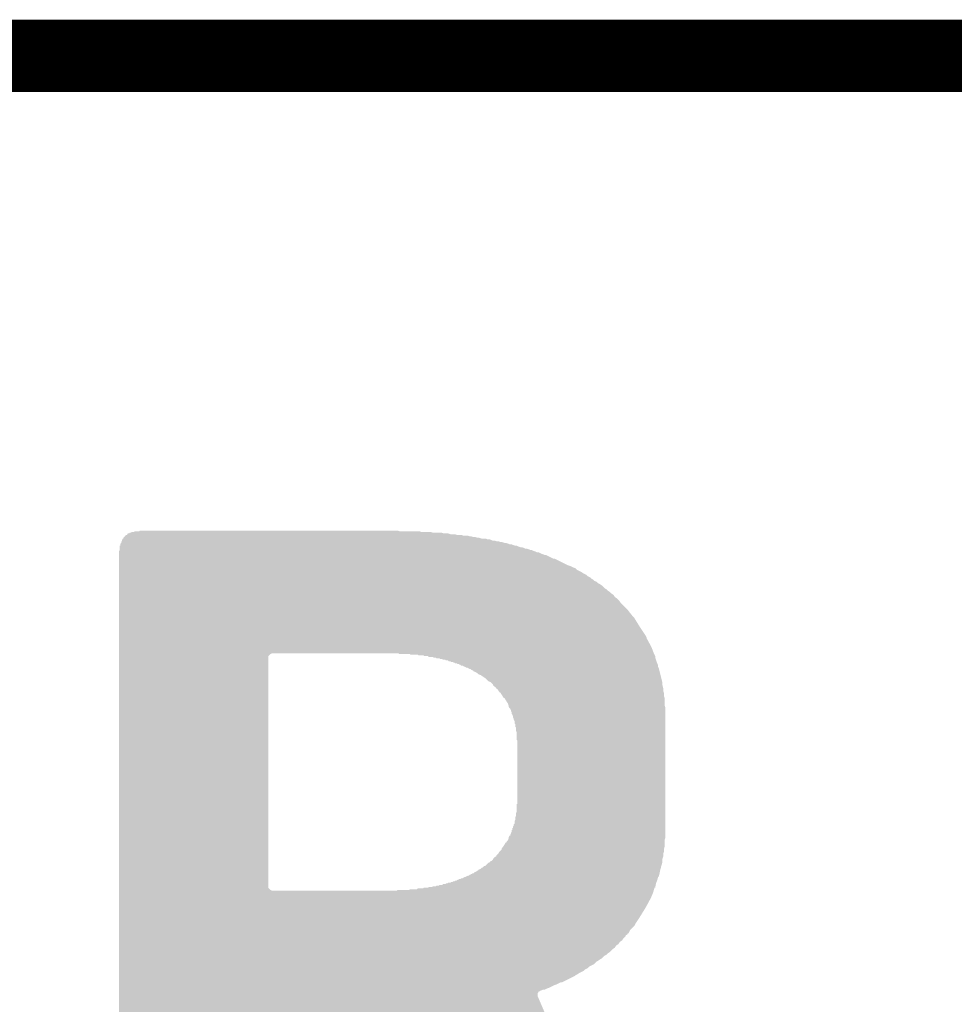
# Model space of a CAD drawing. Extents: x -9 to 122, y -9 to 65.
# Tile 152 of 256: x 48.39 to 51.67, y 61.16 to 64.63. Entities that reach past the tile are written whole.
import ezdxf

# ---------------------------------------------------------------- set-up
doc = ezdxf.new("R2010")
doc.units = 0
doc.layers.add('CLICKER_4_FOR_R7FA4M2A_V100_GKO', color=14, linetype='CONTINUOUS')
doc.layers.add('CLICKER_4_FOR_R7FA4M2A_V100_GTO', color=12, linetype='CONTINUOUS')

msp = doc.modelspace()

# ---------------------------------------------------------------- linework, layer by layer
at = {"layer": 'CLICKER_4_FOR_R7FA4M2A_V100_GKO', "const_width": 0.254}
msp.add_lwpolyline([(-4.83108, 64.50076), (117.96014, 64.50076)], dxfattribs=at)
at = {"layer": 'CLICKER_4_FOR_R7FA4M2A_V100_GTO'}
for points in [[(48.74768, 62.798966), (48.7477, 62.801498), (50.030372, 62.798966), (50.025304, 62.801498)], [(48.7477, 62.801498), (48.747702, 62.8015), (50.025304, 62.801498), (50.010064, 62.8015)], [(48.747702, 62.8015), (48.75022, 62.801522), (50.010064, 62.8015), (50.009998, 62.801522)], [(48.75022, 62.801522), (48.750224, 62.804038), (50.009998, 62.801522), (50.002442, 62.804038)], [(48.750224, 62.80404), (48.750226, 62.804046), (49.997364, 62.80404), (49.997346, 62.804046)], [(48.750224, 62.804038), (48.750224, 62.80404), (50.002442, 62.804038), (49.997364, 62.80404)], [(48.750226, 62.804046), (48.752756, 62.806578), (49.997346, 62.804046), (49.989742, 62.806578)], [(48.752756, 62.806578), (48.752758, 62.80658), (49.989742, 62.806578), (49.982124, 62.80658)], [(48.752758, 62.80658), (48.755294, 62.809118), (49.982124, 62.80658), (49.974502, 62.809118)], [(48.755294, 62.809118), (48.755296, 62.80912), (49.974502, 62.809118), (49.969424, 62.80912)], [(48.755296, 62.80912), (48.757832, 62.811658), (49.969424, 62.80912), (49.961802, 62.811658)], [(48.757832, 62.811658), (48.757834, 62.81166), (49.961802, 62.811658), (49.946564, 62.81166)], [(48.757834, 62.81166), (48.75784, 62.811666), (49.946564, 62.81166), (49.946546, 62.811666)], [(48.75784, 62.811666), (48.75786, 62.814198), (49.946546, 62.811666), (49.938942, 62.814198)], [(48.75786, 62.814198), (48.757862, 62.8142), (49.938942, 62.814198), (49.923704, 62.8142)], [(48.757862, 62.8142), (48.76292, 62.814222), (49.923704, 62.8142), (49.923638, 62.814222)], [(48.76292, 62.814222), (48.76294, 62.816738), (49.923638, 62.814222), (49.916082, 62.816738)], [(48.76294, 62.816738), (48.762942, 62.81674), (49.916082, 62.816738), (49.900844, 62.81674)], [(48.762942, 62.81674), (48.76546, 62.816762), (49.900844, 62.81674), (49.900778, 62.816762)], [(48.76546, 62.816762), (48.76548, 62.819278), (49.900778, 62.816762), (49.893222, 62.819278)], [(48.76548, 62.819278), (48.765482, 62.81928), (49.893222, 62.819278), (49.877984, 62.81928)], [(48.765482, 62.81928), (48.770546, 62.819286), (49.877984, 62.81928), (49.877966, 62.819286)], [(48.770546, 62.819286), (48.773082, 62.821818), (49.877966, 62.819286), (49.870362, 62.821818)], [(48.773082, 62.821818), (48.773086, 62.82182), (49.870362, 62.821818), (49.839884, 62.82182)], [(48.773086, 62.82182), (48.77816, 62.821842), (49.839884, 62.82182), (49.839818, 62.821842)], [(48.77816, 62.821842), (48.77818, 62.824358), (49.839818, 62.821842), (49.832262, 62.824358)], [(48.77818, 62.824358), (48.778182, 62.82436), (49.832262, 62.824358), (49.799244, 62.82436)], [(48.778182, 62.82436), (48.78832, 62.824382), (49.799244, 62.82436), (49.799178, 62.824382)], [(48.78832, 62.824382), (48.78834, 62.826898), (49.799178, 62.824382), (49.791622, 62.826898)], [(48.78834, 62.826898), (48.788342, 62.8269), (49.791622, 62.826898), (49.723044, 62.8269)], [(48.788342, 62.8269), (48.806106, 62.826906), (49.723044, 62.8269), (49.723026, 62.826906)], [(48.806106, 62.826906), (48.808642, 62.829438), (49.723026, 62.826906), (49.715422, 62.829438)], [(48.808642, 62.829438), (48.808646, 62.82944), (49.715422, 62.829438), (48.8188, 62.82944)], [(48.737528, 62.76594), (48.737532, 62.76848), (50.165004, 62.76594), (50.15992, 62.76848)], [(48.737532, 62.76848), (48.737534, 62.771018), (50.15992, 62.76848), (50.152302, 62.771018)], [(48.737534, 62.77102), (48.737538, 62.77356), (50.147224, 62.77102), (50.139602, 62.77356)], [(48.737534, 62.771018), (48.737534, 62.77102), (50.152302, 62.771018), (50.147224, 62.77102)], [(48.737538, 62.77356), (48.73754, 62.776098), (50.139602, 62.77356), (50.134524, 62.776098)], [(48.73754, 62.776098), (48.737542, 62.7761), (50.134524, 62.776098), (50.129444, 62.7761)], [(48.737542, 62.7761), (48.74006, 62.776122), (50.129444, 62.7761), (50.129378, 62.776122)], [(48.74006, 62.77864), (48.740062, 62.781178), (50.121822, 62.77864), (50.116744, 62.781178)], [(48.74006, 62.776122), (48.74006, 62.77864), (50.129378, 62.776122), (50.121822, 62.77864)], [(48.740062, 62.78118), (48.740064, 62.78372), (50.109124, 62.78118), (50.10404, 62.78372)], [(48.740062, 62.781178), (48.740062, 62.78118), (50.116744, 62.781178), (50.109124, 62.78118)], [(48.740064, 62.78372), (48.740066, 62.783726), (50.10404, 62.78372), (50.104022, 62.783726)], [(48.740066, 62.783726), (48.742592, 62.786258), (50.104022, 62.783726), (50.096422, 62.786258)], [(48.742592, 62.786258), (48.742594, 62.78626), (50.096422, 62.786258), (50.091344, 62.78626)], [(48.742594, 62.78626), (48.7426, 62.786266), (50.091344, 62.78626), (50.091326, 62.786266)], [(48.7426, 62.786266), (48.74261, 62.788798), (50.091326, 62.786266), (50.083722, 62.788798)], [(48.74261, 62.7888), (48.74262, 62.791338), (50.078644, 62.7888), (50.071022, 62.791338)], [(48.74261, 62.788798), (48.74261, 62.7888), (50.083722, 62.788798), (50.078644, 62.7888)], [(48.74262, 62.791338), (48.742622, 62.79134), (50.071022, 62.791338), (50.065944, 62.79134)], [(48.742622, 62.79134), (48.74514, 62.791362), (50.065944, 62.79134), (50.065878, 62.791362)], [(48.74514, 62.791362), (48.745142, 62.793878), (50.065878, 62.791362), (50.058322, 62.793878)], [(48.745142, 62.79388), (48.745144, 62.79642), (50.050704, 62.79388), (50.04562, 62.79642)], [(48.745142, 62.793878), (48.745142, 62.79388), (50.058322, 62.793878), (50.050704, 62.79388)], [(48.745144, 62.79642), (48.745146, 62.796426), (50.04562, 62.79642), (50.045602, 62.796426)], [(48.745146, 62.796426), (48.747672, 62.798958), (50.045602, 62.796426), (50.038002, 62.798958)], [(48.747672, 62.798958), (48.747674, 62.79896), (50.038002, 62.798958), (50.030384, 62.79896)], [(48.747674, 62.79896), (48.74768, 62.798966), (50.030384, 62.79896), (50.030372, 62.798966)], [(48.735, 62.75578), (48.735002, 62.75832), (50.20056, 62.75578), (50.192942, 62.75832)], [(48.735, 62.75324), (48.735, 62.75578), (50.205644, 62.75324), (50.20056, 62.75578)], [(48.735, 62.753238), (48.735, 62.75324), (50.210724, 62.753238), (50.205644, 62.75324)], [(48.735, 62.74816), (48.735, 62.753238), (50.220882, 62.74816), (50.210724, 62.753238)], [(48.735, 62.74562), (48.735, 62.74816), (50.2285, 62.74562), (50.220882, 62.74816)], [(48.735, 62.74308), (48.735, 62.74562), (50.233584, 62.74308), (50.2285, 62.74562)], [(48.735, 62.743078), (48.735, 62.74308), (50.238664, 62.743078), (50.233584, 62.74308)], [(48.735, 62.73038), (48.735, 62.743078), (50.264064, 62.73038), (50.238664, 62.743078)], [(48.735002, 62.75832), (48.73752, 62.758342), (50.192942, 62.75832), (50.192898, 62.758342)], [(48.73752, 62.758342), (48.737522, 62.760858), (50.192898, 62.758342), (50.187864, 62.760858)], [(48.737522, 62.76086), (48.737526, 62.7634), (50.182784, 62.76086), (50.1777, 62.7634)], [(48.737522, 62.760858), (48.737522, 62.76086), (50.187864, 62.760858), (50.182784, 62.76086)], [(48.737526, 62.7634), (48.737528, 62.765938), (50.1777, 62.7634), (50.170082, 62.765938)], [(48.737528, 62.765938), (48.737528, 62.76594), (50.170082, 62.765938), (50.165004, 62.76594)], [(48.735, 62.730378), (48.735, 62.73038), (50.269144, 62.730378), (50.264064, 62.73038)], [(48.735, 62.70752), (48.735, 62.730378), (50.314862, 62.70752), (50.269144, 62.730378)], [(48.735, 62.70498), (48.735, 62.70752), (50.32248, 62.70498), (50.314862, 62.70752)], [(48.735, 62.6999), (48.735, 62.70498), (50.332642, 62.6999), (50.32248, 62.70498)], [(48.735, 62.697356), (48.735, 62.6999), (50.340262, 62.697356), (50.332642, 62.6999)], [(48.735, 62.692278), (48.735, 62.697356), (50.345344, 62.692278), (50.340262, 62.697356)], [(48.735, 62.684658), (48.735, 62.692278), (50.360582, 62.684658), (50.345344, 62.692278)], [(48.735, 62.67958), (48.735, 62.684658), (50.368202, 62.67958), (50.360582, 62.684658)], [(48.735, 62.674498), (48.735, 62.67958), (50.37836, 62.674498), (50.368202, 62.67958)], [(48.735, 62.669418), (48.735, 62.674498), (50.383444, 62.669418), (50.37836, 62.674498)], [(48.735, 62.664338), (48.735, 62.669418), (50.3936, 62.664338), (50.383444, 62.669418)], [(48.735, 62.659258), (48.735, 62.664338), (50.398684, 62.659258), (50.3936, 62.664338)], [(48.735, 62.656718), (48.735, 62.659258), (50.40376, 62.656718), (50.398684, 62.659258)], [(48.735, 62.65164), (48.735, 62.656718), (50.408844, 62.65164), (50.40376, 62.656718)], [(48.735, 62.649096), (48.735, 62.65164), (50.416462, 62.649096), (50.408844, 62.65164)], [(48.735, 62.644018), (48.735, 62.649096), (50.421544, 62.644018), (50.416462, 62.649096)], [(48.735, 62.641478), (48.735, 62.644018), (50.426622, 62.641478), (50.421544, 62.644018)], [(48.735, 62.636398), (48.735, 62.641478), (50.434242, 62.636398), (50.426622, 62.641478)], [(48.735, 62.626238), (48.735, 62.636398), (50.444404, 62.626238), (50.434242, 62.636398)], [(48.735, 62.623698), (48.735, 62.626238), (50.44948, 62.623698), (50.444404, 62.626238)], [(48.735, 62.61862), (48.735, 62.623698), (50.45456, 62.61862), (50.44948, 62.623698)], [(48.735, 62.613538), (48.735, 62.61862), (50.462182, 62.613538), (50.45456, 62.61862)], [(48.735, 62.60846), (48.735, 62.613538), (50.46726, 62.60846), (50.462182, 62.613538)], [(48.735, 62.603378), (48.735, 62.60846), (50.474882, 62.603378), (50.46726, 62.60846)], [(48.735, 62.595758), (48.735, 62.603378), (50.479962, 62.595758), (50.474882, 62.603378)], [(48.735, 62.590678), (48.735, 62.595758), (50.487582, 62.590678), (50.479962, 62.595758)], [(48.735, 62.58306), (48.735, 62.590678), (50.4952, 62.58306), (50.487582, 62.590678)], [(48.735, 62.575438), (48.735, 62.58306), (50.500282, 62.575438), (50.4952, 62.58306)], [(48.735, 62.550038), (48.735, 62.575438), (50.52568, 62.550038), (50.500282, 62.575438)], [(48.735, 62.53988), (48.735, 62.550038), (50.5333, 62.53988), (50.52568, 62.550038)], [(48.735, 62.52718), (48.735, 62.53988), (50.54346, 62.52718), (50.5333, 62.53988)], [(48.735, 62.522098), (48.735, 62.52718), (50.548542, 62.522098), (50.54346, 62.52718)], [(48.734998, 62.5094), (48.735, 62.522098), (50.55616, 62.5094), (50.548542, 62.522098)], [(48.734998, 62.48908), (48.734998, 62.5094), (50.56886, 62.48908), (50.55616, 62.5094)], [(48.734998, 62.458598), (48.734998, 62.48908), (50.58918, 62.458598), (50.56886, 62.48908)], [(48.734998, 62.453516), (48.734998, 62.458598), (50.59172, 62.453516), (50.58918, 62.458598)], [(48.734998, 62.450976), (48.734998, 62.453516), (50.591722, 62.450976), (50.59172, 62.453516)], [(48.734998, 62.42304), (48.734998, 62.450976), (50.60696, 62.42304), (50.591722, 62.450976)], [(48.734998, 62.41796), (48.734998, 62.42304), (50.6095, 62.41796), (50.60696, 62.42304)], [(48.734992, 61.572146), (48.734998, 62.387472), (49.26076, 61.572146), (49.26076, 62.387472)], [(48.734998, 62.39764), (48.734998, 62.41796), (50.61712, 62.39764), (50.6095, 62.41796)], [(48.734998, 62.395102), (48.734998, 62.39764), (49.268384, 62.395102), (49.273464, 62.39764)], [(48.734998, 62.387472), (48.734998, 62.395102), (49.26076, 62.387472), (49.268384, 62.395102)], [(49.717966, 62.397634), (49.67986, 62.39764), (50.617124, 62.397634), (50.61712, 62.39764)], [(49.720506, 62.3951), (49.717966, 62.397634), (50.61839, 62.3951), (50.617124, 62.397634)], [(49.758606, 62.395094), (49.720506, 62.3951), (50.618394, 62.395094), (50.61839, 62.3951)], [(49.761146, 62.39256), (49.758606, 62.395094), (50.61966, 62.39256), (50.618394, 62.395094)], [(49.786546, 62.392554), (49.761146, 62.39256), (50.619662, 62.392554), (50.61966, 62.39256)], [(49.789086, 62.39002), (49.786546, 62.392554), (50.62093, 62.39002), (50.619662, 62.392554)], [(49.806866, 62.390014), (49.789086, 62.39002), (50.620932, 62.390014), (50.62093, 62.39002)], [(49.809406, 62.38748), (49.806866, 62.390014), (50.6222, 62.38748), (50.620932, 62.390014)], [(49.817874, 62.387476), (49.809406, 62.38748), (50.6222, 62.387476), (50.6222, 62.38748)], [(49.822106, 62.387474), (49.817874, 62.387476), (50.622202, 62.387474), (50.6222, 62.387476)], [(49.824646, 62.38494), (49.822106, 62.387474), (50.622202, 62.38494), (50.622202, 62.387474)], [(49.837344, 62.384938), (49.824646, 62.38494), (50.622202, 62.384938), (50.622202, 62.38494)], [(49.842424, 62.3824), (49.837344, 62.384938), (50.622202, 62.3824), (50.622202, 62.384938)], [(49.844966, 62.382398), (49.842424, 62.3824), (50.622202, 62.382398), (50.622202, 62.3824)], [(49.850046, 62.382394), (49.844966, 62.382398), (50.622204, 62.382394), (50.622202, 62.382398)], [(49.852586, 62.37986), (49.850046, 62.382394), (50.623048, 62.37986), (50.622204, 62.382394)], [(49.862746, 62.379854), (49.852586, 62.37986), (50.62305, 62.379854), (50.623048, 62.37986)], [(49.865286, 62.37732), (49.862746, 62.379854), (50.623896, 62.37732), (50.62305, 62.379854)], [(49.872906, 62.377314), (49.865286, 62.37732), (50.623898, 62.377314), (50.623896, 62.37732)], [(49.875446, 62.37478), (49.872906, 62.377314), (50.624742, 62.37478), (50.623898, 62.377314)], [(49.883066, 62.374774), (49.875446, 62.37478), (50.624744, 62.374774), (50.624742, 62.37478)], [(49.885606, 62.37224), (49.883066, 62.374774), (50.625588, 62.37224), (50.624744, 62.374774)], [(49.893226, 62.372234), (49.885606, 62.37224), (50.62559, 62.372234), (50.625588, 62.37224)], [(49.895766, 62.3697), (49.893226, 62.372234), (50.626434, 62.3697), (50.62559, 62.372234)], [(49.900846, 62.369694), (49.895766, 62.3697), (50.626436, 62.369694), (50.626434, 62.3697)], [(49.903386, 62.36716), (49.900846, 62.369694), (50.62728, 62.36716), (50.626436, 62.369694)], [(49.911, 62.367138), (49.903386, 62.36716), (50.62729, 62.367138), (50.62728, 62.36716)], [(49.911022, 62.36462), (49.911, 62.367138), (50.628296, 62.36462), (50.62729, 62.367138)], [(49.916086, 62.364614), (49.911022, 62.36462), (50.6283, 62.364614), (50.628296, 62.36462)], [(49.918626, 62.36208), (49.916086, 62.364614), (50.629312, 62.36208), (50.6283, 62.364614)], [(49.923706, 62.362074), (49.918626, 62.36208), (50.629314, 62.362074), (50.629312, 62.36208)], [(49.926246, 62.35954), (49.923706, 62.362074), (50.630328, 62.35954), (50.629314, 62.362074)], [(49.931326, 62.359534), (49.926246, 62.35954), (50.63033, 62.359534), (50.630328, 62.35954)], [(49.933866, 62.357), (49.931326, 62.359534), (50.631344, 62.357), (50.63033, 62.359534)], [(49.936406, 62.356994), (49.933866, 62.357), (50.631346, 62.356994), (50.631344, 62.357)], [(49.938946, 62.35446), (49.936406, 62.356994), (50.63236, 62.35446), (50.631346, 62.356994)], [(49.942334, 62.354456), (49.938946, 62.35446), (50.63236, 62.354456), (50.63236, 62.35446)], [(49.944026, 62.354454), (49.942334, 62.354456), (50.632362, 62.354454), (50.63236, 62.354456)], [(49.946566, 62.35192), (49.944026, 62.354454), (50.632362, 62.35192), (50.632362, 62.354454)], [(49.949106, 62.351914), (49.946566, 62.35192), (50.632362, 62.351914), (50.632362, 62.35192)], [(49.951646, 62.34938), (49.949106, 62.351914), (50.632362, 62.34938), (50.632362, 62.351914)], [(49.95334, 62.349376), (49.951646, 62.34938), (50.632362, 62.349376), (50.632362, 62.34938)], [(49.954186, 62.349374), (49.95334, 62.349376), (50.632364, 62.349374), (50.632362, 62.349376)], [(49.956726, 62.34684), (49.954186, 62.349374), (50.633632, 62.34684), (50.632364, 62.349374)], [(49.961806, 62.346834), (49.956726, 62.34684), (50.633634, 62.346834), (50.633632, 62.34684)], [(49.964346, 62.3443), (49.961806, 62.346834), (50.634902, 62.3443), (50.633634, 62.346834)], [(49.965194, 62.344298), (49.964346, 62.3443), (50.634902, 62.344298), (50.634902, 62.3443)], [(49.966886, 62.344294), (49.965194, 62.344298), (50.634904, 62.344294), (50.634902, 62.344298)], [(49.969426, 62.34176), (49.966886, 62.344294), (50.635538, 62.34176), (50.634904, 62.344294)], [(49.971966, 62.341754), (49.969426, 62.34176), (50.635538, 62.341754), (50.635538, 62.34176)], [(49.974506, 62.33922), (49.971966, 62.341754), (50.636172, 62.33922), (50.635538, 62.341754)], [(49.977046, 62.339214), (49.974506, 62.33922), (50.636174, 62.339214), (50.636172, 62.33922)], [(49.979586, 62.33668), (49.977046, 62.339214), (50.636808, 62.33668), (50.636174, 62.339214)], [(49.98212, 62.336658), (49.979586, 62.33668), (50.636812, 62.336658), (50.636808, 62.33668)], [(49.982142, 62.33414), (49.98212, 62.336658), (50.637442, 62.33414), (50.636812, 62.336658)], [(49.984666, 62.334134), (49.982142, 62.33414), (50.637444, 62.334134), (50.637442, 62.33414)], [(49.987206, 62.3316), (49.984666, 62.334134), (50.638078, 62.3316), (50.637444, 62.334134)], [(49.989746, 62.331594), (49.987206, 62.3316), (50.638078, 62.331594), (50.638078, 62.3316)], [(49.992286, 62.32906), (49.989746, 62.331594), (50.638712, 62.32906), (50.638078, 62.331594)], [(49.994826, 62.329054), (49.992286, 62.32906), (50.638714, 62.329054), (50.638712, 62.32906)], [(49.999906, 62.32398), (49.994826, 62.329054), (50.639982, 62.32398), (50.638714, 62.329054)], [(50.002446, 62.323974), (49.999906, 62.32398), (50.639984, 62.323974), (50.639982, 62.32398)], [(50.004986, 62.32144), (50.002446, 62.323974), (50.640616, 62.32144), (50.639984, 62.323974)], [(50.007526, 62.321434), (50.004986, 62.32144), (50.640618, 62.321434), (50.640616, 62.32144)], [(50.012606, 62.31636), (50.007526, 62.321434), (50.641886, 62.31636), (50.640618, 62.321434)], [(50.015146, 62.316354), (50.012606, 62.31636), (50.641888, 62.316354), (50.641886, 62.31636)], [(50.020226, 62.31128), (50.015146, 62.316354), (50.643156, 62.31128), (50.641888, 62.316354)], [(50.022766, 62.311274), (50.020226, 62.31128), (50.643158, 62.311274), (50.643156, 62.31128)], [(50.035466, 62.29858), (50.022766, 62.311274), (50.64633, 62.29858), (50.643158, 62.311274)], [(50.038006, 62.298574), (50.035466, 62.29858), (50.646332, 62.298574), (50.64633, 62.29858)], [(50.040546, 62.29604), (50.038006, 62.298574), (50.646966, 62.29604), (50.646332, 62.298574)], [(50.043086, 62.296034), (50.040546, 62.29604), (50.646968, 62.296034), (50.646966, 62.29604)], [(50.045622, 62.293498), (50.043086, 62.296034), (50.6476, 62.293498), (50.646968, 62.296034)], [(50.0507, 62.288414), (50.045622, 62.293498), (50.6476, 62.288414), (50.6476, 62.293498)], [(50.050706, 62.285878), (50.0507, 62.288414), (50.6476, 62.285878), (50.6476, 62.288414)], [(50.050706, 62.285874), (50.050706, 62.285878), (50.647602, 62.285874), (50.6476, 62.285878)], [(50.055784, 62.280798), (50.050706, 62.285874), (50.64887, 62.280798), (50.647602, 62.285874)], [(50.06086, 62.278246), (50.055784, 62.280798), (50.649508, 62.278246), (50.64887, 62.280798)], [(50.060882, 62.27572), (50.06086, 62.278246), (50.65014, 62.27572), (50.649508, 62.278246)], [(50.061112, 62.275718), (50.060882, 62.27572), (50.65014, 62.275718), (50.65014, 62.27572)], [(50.0634, 62.275698), (50.061112, 62.275718), (50.650142, 62.275698), (50.65014, 62.275718)], [(50.063406, 62.273174), (50.0634, 62.275698), (50.650142, 62.273174), (50.650142, 62.275698)], [(50.065946, 62.27064), (50.063406, 62.273174), (50.650142, 62.27064), (50.650142, 62.273174)], [(50.06848, 62.270618), (50.065946, 62.27064), (50.650142, 62.270618), (50.650142, 62.27064)], [(50.068486, 62.268094), (50.06848, 62.270618), (50.650142, 62.268094), (50.650142, 62.270618)], [(50.071022, 62.265558), (50.068486, 62.268094), (50.650142, 62.265558), (50.650142, 62.268094)], [(50.071022, 62.265556), (50.071022, 62.265558), (50.650144, 62.265556), (50.650142, 62.265558)], [(50.073574, 62.26048), (50.071022, 62.265556), (50.651834, 62.26048), (50.650144, 62.265556)], [(50.076104, 62.260472), (50.073574, 62.26048), (50.651836, 62.260472), (50.651834, 62.26048)], [(50.077796, 62.257936), (50.076104, 62.260472), (50.65268, 62.257936), (50.651836, 62.260472)], [(50.08118, 62.252862), (50.077796, 62.257936), (50.652682, 62.252862), (50.65268, 62.257936)], [(50.084236, 62.247778), (50.08118, 62.252862), (50.652682, 62.247778), (50.652682, 62.252862)], [(50.088812, 62.24016), (50.084236, 62.247778), (50.65522, 62.24016), (50.652682, 62.247778)], [(50.089824, 62.240156), (50.088812, 62.24016), (50.65522, 62.240156), (50.65522, 62.24016)], [(50.091342, 62.24015), (50.089824, 62.240156), (50.655222, 62.24015), (50.65522, 62.240156)], [(50.10404, 62.21984), (50.091342, 62.24015), (50.655222, 62.21984), (50.655222, 62.24015)], [(50.105734, 62.214758), (50.10404, 62.21984), (50.655222, 62.214758), (50.655222, 62.21984)], [(50.10658, 62.212216), (50.105734, 62.214758), (50.65607, 62.212216), (50.655222, 62.214758)], [(50.106582, 62.209676), (50.10658, 62.212216), (50.656916, 62.209676), (50.65607, 62.212216)], [(50.107854, 62.207136), (50.106582, 62.209676), (50.65776, 62.207136), (50.656916, 62.209676)], [(50.109122, 62.2046), (50.107854, 62.207136), (50.657758, 62.2046), (50.65776, 62.207136)], [(50.111662, 62.202056), (50.109122, 62.2046), (50.657758, 62.202056), (50.657758, 62.2046)], [(50.1142, 62.196976), (50.111662, 62.202056), (50.657758, 62.196976), (50.657758, 62.202056)], [(50.114222, 62.1919), (50.1142, 62.196976), (50.657758, 62.1919), (50.657758, 62.196976)], [(50.11674, 62.191878), (50.114222, 62.1919), (50.657758, 62.191878), (50.657758, 62.1919)], [(50.116746, 62.184274), (50.11674, 62.191878), (50.657758, 62.184274), (50.657758, 62.191878)], [(50.11928, 62.181734), (50.116746, 62.184274), (50.657758, 62.181734), (50.657758, 62.184274)], [(50.119286, 62.179194), (50.11928, 62.181734), (50.657758, 62.179194), (50.657758, 62.181734)], [(50.12182, 62.176654), (50.119286, 62.179194), (50.657758, 62.176654), (50.657758, 62.179194)], [(50.121822, 62.171576), (50.12182, 62.176654), (50.657758, 62.171576), (50.657758, 62.176654)], [(50.12436, 62.166496), (50.121822, 62.171576), (50.657758, 62.166496), (50.657758, 62.171576)], [(50.124362, 62.163956), (50.12436, 62.166496), (50.657758, 62.163956), (50.657758, 62.166496)], [(50.1269, 62.158876), (50.124362, 62.163956), (50.657758, 62.158876), (50.657758, 62.163956)], [(50.126906, 62.151254), (50.1269, 62.158876), (50.657758, 62.151254), (50.657758, 62.158876)], [(50.12944, 62.148714), (50.126906, 62.151254), (50.657758, 62.148714), (50.657758, 62.151254)], [(50.129446, 62.138554), (50.12944, 62.148714), (50.657758, 62.138554), (50.657758, 62.148714)], [(50.13198, 62.136014), (50.129446, 62.138554), (50.657758, 62.136014), (50.657758, 62.138554)], [(50.131986, 62.123314), (50.13198, 62.136014), (50.657758, 62.123314), (50.657758, 62.136014)], [(50.13452, 62.120774), (50.131986, 62.123314), (50.657758, 62.120774), (50.657758, 62.123314)], [(50.134526, 62.092834), (50.13452, 62.120774), (50.657758, 62.092834), (50.657758, 62.120774)], [(50.13706, 62.090294), (50.134526, 62.092834), (50.657758, 62.090294), (50.657758, 62.092834)], [(50.137038, 61.86678), (50.13706, 62.090294), (50.657758, 61.86678), (50.657758, 62.090294)], [(50.134514, 61.838834), (50.13452, 61.866758), (50.657758, 61.838834), (50.657758, 61.866758)], [(50.13452, 61.866758), (50.137038, 61.86678), (50.657758, 61.866758), (50.657758, 61.86678)], [(50.131974, 61.823594), (50.13198, 61.836294), (50.657758, 61.823594), (50.657758, 61.836294)], [(50.13198, 61.836294), (50.134514, 61.838834), (50.657758, 61.836294), (50.657758, 61.838834)], [(50.12436, 61.795654), (50.126894, 61.798194), (50.657758, 61.795654), (50.657758, 61.798194)], [(50.126894, 61.798194), (50.1269, 61.805816), (50.657758, 61.798194), (50.657758, 61.805816)], [(50.1269, 61.805816), (50.129438, 61.810896), (50.657758, 61.805816), (50.657758, 61.810896)], [(50.129438, 61.810896), (50.12944, 61.821054), (50.657758, 61.810896), (50.657758, 61.821054)], [(50.12944, 61.821054), (50.131974, 61.823594), (50.657758, 61.821054), (50.657758, 61.823594)], [(50.11166, 61.757556), (50.114198, 61.762636), (50.657758, 61.757556), (50.657758, 61.762636)], [(50.114198, 61.762636), (50.1142, 61.767698), (50.657758, 61.762636), (50.657758, 61.767698)], [(50.1142, 61.767698), (50.116718, 61.76772), (50.657758, 61.767698), (50.657758, 61.76772)], [(50.116718, 61.76772), (50.11674, 61.775318), (50.657758, 61.76772), (50.657758, 61.775318)], [(50.11674, 61.775318), (50.119258, 61.77534), (50.657758, 61.775318), (50.657758, 61.77534)], [(50.119258, 61.77534), (50.11928, 61.782938), (50.657758, 61.77534), (50.657758, 61.782938)], [(50.11928, 61.782938), (50.121798, 61.78296), (50.657758, 61.782938), (50.657758, 61.78296)], [(50.121798, 61.78296), (50.12182, 61.788034), (50.657758, 61.78296), (50.657758, 61.788034)], [(50.12182, 61.788034), (50.124354, 61.790574), (50.657758, 61.788034), (50.657758, 61.790574)], [(50.124354, 61.790574), (50.12436, 61.795654), (50.657758, 61.790574), (50.657758, 61.795654)], [(50.0888, 61.71946), (50.096416, 61.73215), (50.65522, 61.71946), (50.65522, 61.73215)], [(50.096416, 61.73215), (50.098938, 61.73216), (50.65522, 61.73215), (50.65522, 61.73216)], [(50.098938, 61.73216), (50.09896, 61.734694), (50.65522, 61.73216), (50.65522, 61.734694)], [(50.09896, 61.734694), (50.104034, 61.739776), (50.65522, 61.734694), (50.65522, 61.739776)], [(50.104034, 61.739776), (50.104036, 61.739778), (50.65522, 61.739776), (50.65522, 61.739778)], [(50.104036, 61.739778), (50.106578, 61.747398), (50.65522, 61.739778), (50.657758, 61.747398)], [(50.106578, 61.747398), (50.10658, 61.749936), (50.657758, 61.747398), (50.657758, 61.749936)], [(50.10658, 61.749936), (50.109114, 61.755006), (50.657758, 61.749936), (50.657758, 61.755006)], [(50.109114, 61.755006), (50.111638, 61.75502), (50.657758, 61.755006), (50.657758, 61.75502)], [(50.111638, 61.75502), (50.11166, 61.757556), (50.657758, 61.75502), (50.657758, 61.757556)], [(50.068476, 61.691516), (50.071018, 61.69406), (50.65014, 61.691516), (50.650986, 61.69406)], [(50.071018, 61.69406), (50.073558, 61.699136), (50.650986, 61.69406), (50.652676, 61.699136)], [(50.073558, 61.699138), (50.081174, 61.706754), (50.652678, 61.699138), (50.652678, 61.706754)], [(50.073558, 61.699136), (50.073558, 61.699138), (50.652676, 61.699136), (50.652678, 61.699138)], [(50.081174, 61.706758), (50.08118, 61.709296), (50.65268, 61.706758), (50.653314, 61.709296)], [(50.081174, 61.706754), (50.081174, 61.706758), (50.652678, 61.706754), (50.65268, 61.706758)], [(50.08118, 61.709296), (50.086894, 61.716918), (50.653314, 61.709296), (50.65522, 61.716918)], [(50.086894, 61.716918), (50.0888, 61.71946), (50.65522, 61.716918), (50.65522, 61.71946)], [(50.027838, 61.653422), (50.035454, 61.661034), (50.64506, 61.653422), (50.646962, 61.661034)], [(50.035454, 61.661034), (50.037994, 61.66104), (50.646962, 61.661034), (50.646964, 61.66104)], [(50.037994, 61.66104), (50.040534, 61.663578), (50.646964, 61.66104), (50.6476, 61.663578)], [(50.040534, 61.663578), (50.043074, 61.666114), (50.6476, 61.663578), (50.6476, 61.666114)], [(50.043074, 61.666114), (50.045614, 61.66612), (50.6476, 61.666114), (50.6476, 61.66612)], [(50.045614, 61.66612), (50.050698, 61.6712), (50.6476, 61.66612), (50.6476, 61.6712)], [(50.050698, 61.6712), (50.051966, 61.673736), (50.6476, 61.6712), (50.6476, 61.673736)], [(50.051966, 61.673736), (50.053238, 61.676276), (50.6476, 61.673736), (50.648444, 61.676276)], [(50.053238, 61.676276), (50.058314, 61.681354), (50.648444, 61.676276), (50.650136, 61.681354)], [(50.058314, 61.681354), (50.060006, 61.681358), (50.650136, 61.681354), (50.650138, 61.681358)], [(50.060006, 61.681358), (50.060854, 61.68136), (50.650138, 61.681358), (50.650138, 61.68136)], [(50.060854, 61.68136), (50.063394, 61.683894), (50.650138, 61.68136), (50.650138, 61.683894)], [(50.063394, 61.683894), (50.0634, 61.686434), (50.650138, 61.683894), (50.650138, 61.686434)], [(50.0634, 61.686434), (50.068476, 61.691516), (50.650138, 61.686434), (50.65014, 61.691516)], [(49.977034, 61.6204), (49.979574, 61.622934), (50.636804, 61.6204), (50.637438, 61.622934)], [(49.979574, 61.622934), (49.982114, 61.62294), (50.637438, 61.622934), (50.63744, 61.62294)], [(49.982114, 61.62294), (49.987194, 61.628014), (50.63744, 61.62294), (50.638454, 61.628014)], [(49.987194, 61.628014), (49.989734, 61.62802), (50.638454, 61.628014), (50.638456, 61.62802)], [(49.989734, 61.62802), (49.992274, 61.630554), (50.638456, 61.62802), (50.638962, 61.630554)], [(49.992274, 61.630554), (49.994814, 61.63056), (50.638962, 61.630554), (50.638964, 61.63056)], [(49.994814, 61.63056), (49.997354, 61.633094), (50.638964, 61.63056), (50.63947, 61.633094)], [(49.997354, 61.633094), (49.999878, 61.6331), (50.63947, 61.633094), (50.639472, 61.6331)], [(49.999878, 61.6331), (49.9999, 61.635618), (50.639472, 61.6331), (50.639974, 61.635618)], [(49.9999, 61.635618), (50.002202, 61.635638), (50.639974, 61.635618), (50.63998, 61.635638)], [(50.002202, 61.635638), (50.002434, 61.63564), (50.63998, 61.635638), (50.63998, 61.63564)], [(50.002434, 61.63564), (50.004974, 61.638174), (50.63998, 61.63564), (50.640824, 61.638174)], [(50.004974, 61.638174), (50.007514, 61.63818), (50.640824, 61.638174), (50.640826, 61.63818)], [(50.007514, 61.63818), (50.012594, 61.643254), (50.640826, 61.63818), (50.642516, 61.643254)], [(50.012594, 61.643254), (50.014286, 61.643258), (50.642516, 61.643254), (50.642518, 61.643258)], [(50.014286, 61.643258), (50.015134, 61.64326), (50.642518, 61.643258), (50.642518, 61.64326)], [(50.015134, 61.64326), (50.017672, 61.645796), (50.642518, 61.64326), (50.64252, 61.645796)], [(50.017672, 61.645796), (50.020214, 61.648334), (50.64252, 61.645796), (50.643364, 61.648334)], [(50.020214, 61.648334), (50.022754, 61.64834), (50.643364, 61.648334), (50.643366, 61.64834)], [(50.022754, 61.64834), (50.027838, 61.653422), (50.643366, 61.64834), (50.64506, 61.653422)], [(49.890674, 61.58738), (49.893214, 61.589914), (50.62474, 61.58738), (50.625754, 61.589914)], [(49.893214, 61.589914), (49.900834, 61.58992), (50.625754, 61.589914), (50.625756, 61.58992)], [(49.900834, 61.58992), (49.903374, 61.592454), (50.625756, 61.58992), (50.626768, 61.592454)], [(49.903374, 61.592454), (49.908454, 61.59246), (50.626768, 61.592454), (50.62677, 61.59246)], [(49.908454, 61.59246), (49.910994, 61.594994), (50.62677, 61.59246), (50.627784, 61.594994)], [(49.910994, 61.594994), (49.916074, 61.595), (50.627784, 61.594994), (50.627786, 61.595)], [(49.916074, 61.595), (49.918614, 61.597534), (50.627786, 61.595), (50.6288, 61.597534)], [(49.918614, 61.597534), (49.923694, 61.59754), (50.6288, 61.597534), (50.628802, 61.59754)], [(49.923694, 61.59754), (49.926234, 61.600074), (50.628802, 61.59754), (50.629816, 61.600074)], [(49.926234, 61.600074), (49.927926, 61.600078), (50.629816, 61.600074), (50.629818, 61.600078)], [(49.927926, 61.600078), (49.928774, 61.60008), (50.629818, 61.600078), (50.629818, 61.60008)], [(49.928774, 61.60008), (49.931314, 61.602614), (50.629818, 61.60008), (50.630452, 61.602614)], [(49.931314, 61.602614), (49.936394, 61.60262), (50.630452, 61.602614), (50.630452, 61.60262)], [(49.936394, 61.60262), (49.938934, 61.605154), (50.630452, 61.60262), (50.631086, 61.605154)], [(49.938934, 61.605154), (49.944014, 61.60516), (50.631086, 61.605154), (50.631088, 61.60516)], [(49.944014, 61.60516), (49.946554, 61.607694), (50.631088, 61.60516), (50.631722, 61.607694)], [(49.946554, 61.607694), (49.949094, 61.6077), (50.631722, 61.607694), (50.631724, 61.6077)], [(49.949094, 61.6077), (49.951634, 61.610234), (50.631724, 61.6077), (50.632358, 61.610234)], [(49.951634, 61.610234), (49.954174, 61.61024), (50.632358, 61.610234), (50.632362, 61.61024)], [(49.954174, 61.61024), (49.956714, 61.612774), (50.632362, 61.61024), (50.634892, 61.612774)], [(49.956714, 61.612774), (49.958408, 61.612778), (50.634892, 61.612774), (50.634896, 61.612778)], [(49.958408, 61.612778), (49.959256, 61.61278), (50.634896, 61.612778), (50.634896, 61.61278)], [(49.959256, 61.61278), (49.964336, 61.615318), (50.634896, 61.61278), (50.63553, 61.615318)], [(49.964336, 61.615318), (49.966874, 61.61532), (50.63553, 61.615318), (50.635532, 61.61532)], [(49.966874, 61.61532), (49.969414, 61.617854), (50.635532, 61.61532), (50.636166, 61.617854)], [(49.969414, 61.617854), (49.971954, 61.61786), (50.636166, 61.617854), (50.636168, 61.61786)], [(49.971954, 61.61786), (49.974494, 61.620394), (50.636168, 61.61786), (50.636802, 61.620394)], [(49.974494, 61.620394), (49.977034, 61.6204), (50.636802, 61.620394), (50.636804, 61.6204)], [(48.73499, 61.564522), (48.734992, 61.572146), (49.26838, 61.564522), (49.26076, 61.572146)], [(48.73499, 61.561982), (48.73499, 61.564522), (49.273456, 61.561982), (49.26838, 61.564522)], [(48.73499, 61.56198), (48.73499, 61.561982), (49.712874, 61.56198), (49.273456, 61.561982)], [(48.73499, 61.554358), (48.73499, 61.56198), (50.61458, 61.554358), (50.616756, 61.56198)], [(48.73499, 61.53658), (48.73499, 61.554358), (50.60696, 61.53658), (50.61458, 61.554358)], [(49.712874, 61.56198), (49.715414, 61.564514), (50.616756, 61.56198), (50.61748, 61.564514)], [(49.715414, 61.564514), (49.756054, 61.56452), (50.61748, 61.564514), (50.617482, 61.56452)], [(49.756054, 61.56452), (49.758594, 61.567054), (50.617482, 61.56452), (50.618206, 61.567054)], [(49.758594, 61.567054), (49.783994, 61.56706), (50.618206, 61.567054), (50.618208, 61.56706)], [(49.783994, 61.56706), (49.786534, 61.569594), (50.618208, 61.56706), (50.618932, 61.569594)], [(49.786534, 61.569594), (49.804314, 61.5696), (50.618932, 61.569594), (50.618934, 61.5696)], [(49.804314, 61.5696), (49.806842, 61.572124), (50.618934, 61.5696), (50.619656, 61.572124)], [(49.806842, 61.572124), (49.806854, 61.572134), (50.619656, 61.572124), (50.621234, 61.572134)], [(49.806854, 61.572134), (49.822094, 61.57214), (50.621234, 61.572134), (50.622182, 61.57214)], [(49.822094, 61.57214), (49.824634, 61.574674), (50.622182, 61.57214), (50.622606, 61.574674)], [(49.824634, 61.574674), (49.837334, 61.57468), (50.622606, 61.574674), (50.622608, 61.57468)], [(49.837334, 61.57468), (49.839874, 61.577214), (50.622608, 61.57468), (50.623032, 61.577214)], [(49.839874, 61.577214), (49.850034, 61.57722), (50.623032, 61.577214), (50.623034, 61.57722)], [(49.850034, 61.57722), (49.852574, 61.579754), (50.623034, 61.57722), (50.62346, 61.579754)], [(49.852574, 61.579754), (49.860194, 61.57976), (50.62346, 61.579754), (50.62346, 61.57976)], [(49.860194, 61.57976), (49.862734, 61.582294), (50.62346, 61.57976), (50.623886, 61.582294)], [(49.862734, 61.582294), (49.872894, 61.5823), (50.623886, 61.582294), (50.623886, 61.5823)], [(49.872894, 61.5823), (49.875434, 61.584834), (50.623886, 61.5823), (50.624312, 61.584834)], [(49.875434, 61.584834), (49.883054, 61.58484), (50.624312, 61.584834), (50.624312, 61.58484)], [(49.883054, 61.58484), (49.885594, 61.587374), (50.624312, 61.58484), (50.624738, 61.587374)], [(49.885594, 61.587374), (49.88898, 61.587378), (50.624738, 61.587374), (50.62474, 61.587378)], [(49.88898, 61.587378), (49.890674, 61.58738), (50.62474, 61.587378), (50.62474, 61.58738)], [(48.73499, 61.50356), (48.73499, 61.53658), (50.58918, 61.50356), (50.60696, 61.53658)], [(48.73499, 61.47054), (48.73499, 61.50356), (50.56886, 61.47054), (50.58918, 61.50356)], [(48.73499, 61.447678), (48.73499, 61.47054), (50.55362, 61.447678), (50.56886, 61.47054)], [(48.73499, 61.43752), (48.73499, 61.447678), (50.548538, 61.43752), (50.55362, 61.447678)], [(48.73499, 61.422276), (48.73499, 61.43752), (50.533298, 61.422276), (50.548538, 61.43752)], [(48.73499, 61.41212), (48.73499, 61.422276), (50.528206, 61.41212), (50.533298, 61.422276)], [(48.73499, 61.412106), (48.73499, 61.41212), (50.525674, 61.412106), (50.528206, 61.41212)], [(48.73499, 61.407038), (48.73499, 61.412106), (50.523134, 61.407038), (50.525674, 61.412106)], [(48.73499, 61.404486), (48.73499, 61.407038), (50.51806, 61.404486), (50.523134, 61.407038)], [(48.73499, 61.401954), (48.73499, 61.404486), (50.518054, 61.401954), (50.51806, 61.404486)], [(48.73499, 61.39434), (48.73499, 61.401954), (50.51044, 61.39434), (50.518054, 61.401954)], [(48.73499, 61.386718), (48.73499, 61.39434), (50.505358, 61.386718), (50.51044, 61.39434)], [(48.73499, 61.381638), (48.73499, 61.386718), (50.497738, 61.381638), (50.505358, 61.386718)], [(48.73499, 61.374018), (48.73499, 61.381638), (50.492658, 61.374018), (50.497738, 61.381638)], [(48.73499, 61.368938), (48.73499, 61.374018), (50.485038, 61.368938), (50.492658, 61.374018)], [(48.73499, 61.361318), (48.73499, 61.368938), (50.479958, 61.361318), (50.485038, 61.368938)], [(48.73499, 61.356238), (48.73499, 61.361318), (50.472338, 61.356238), (50.479958, 61.361318)], [(48.73499, 61.34608), (48.73499, 61.356238), (50.46218, 61.34608), (50.472338, 61.356238)], [(48.73499, 61.340998), (48.73499, 61.34608), (50.454558, 61.340998), (50.46218, 61.34608)], [(48.734988, 61.323218), (48.73499, 61.333378), (50.434236, 61.323218), (50.4444, 61.333378)], [(48.734988, 61.320678), (48.734988, 61.323218), (50.429158, 61.320678), (50.434236, 61.323218)], [(48.734988, 61.3156), (48.734988, 61.320678), (50.421538, 61.3156), (50.429158, 61.320678)], [(48.734988, 61.313058), (48.734988, 61.3156), (50.41646, 61.313058), (50.421538, 61.3156)], [(48.734988, 61.302898), (48.734988, 61.313058), (50.406296, 61.302898), (50.41646, 61.313058)], [(48.73499, 61.335918), (48.73499, 61.340998), (50.449476, 61.335918), (50.454558, 61.340998)], [(48.73499, 61.333378), (48.73499, 61.335918), (50.4444, 61.333378), (50.449476, 61.335918)], [(48.734988, 61.295278), (48.734988, 61.302898), (50.39106, 61.295278), (50.406296, 61.302898)], [(48.734988, 61.290198), (48.734988, 61.295278), (50.385976, 61.290198), (50.39106, 61.295278)], [(48.734988, 61.285118), (48.734988, 61.290198), (50.37582, 61.285118), (50.385976, 61.290198)], [(48.734988, 61.280038), (48.734988, 61.285118), (50.370736, 61.280038), (50.37582, 61.285118)], [(48.734988, 61.272418), (48.734988, 61.280038), (50.355498, 61.272418), (50.370736, 61.280038)], [(48.734988, 61.26734), (48.734988, 61.272418), (50.347878, 61.26734), (50.355498, 61.272418)], [(48.734988, 61.264798), (48.734988, 61.26734), (50.3428, 61.264798), (50.347878, 61.26734)], [(48.734988, 61.262258), (48.734988, 61.264798), (50.340256, 61.262258), (50.3428, 61.264798)], [(48.734988, 61.2394), (48.734988, 61.262258), (50.294536, 61.2394), (50.340256, 61.262258)], [(48.734988, 61.239398), (48.734988, 61.2394), (50.289456, 61.239398), (50.294536, 61.2394)], [(48.734988, 61.23178), (48.734988, 61.239398), (50.274218, 61.23178), (50.289456, 61.239398)], [(48.734988, 61.22924), (48.734988, 61.23178), (50.2666, 61.22924), (50.274218, 61.23178)], [(48.734988, 61.21908), (48.734988, 61.22924), (50.246278, 61.21908), (50.2666, 61.22924)], [(48.734988, 61.21654), (48.734988, 61.21908), (50.23866, 61.21654), (50.246278, 61.21908)], [(48.734988, 61.214), (48.734988, 61.21654), (50.233576, 61.214), (50.23866, 61.21654)], [(48.734988, 61.213998), (48.734988, 61.214), (50.228496, 61.213998), (50.233576, 61.214)], [(48.734988, 61.21146), (48.734988, 61.213998), (50.223418, 61.21146), (50.228496, 61.213998)], [(48.734988, 61.208916), (48.734988, 61.21146), (50.215798, 61.208916), (50.223418, 61.21146)], [(48.734988, 61.20638), (48.734988, 61.208916), (50.213254, 61.20638), (50.215798, 61.208916)], [(48.734988, 61.206358), (48.734988, 61.20638), (50.21072, 61.206358), (50.213254, 61.20638)], [(48.734988, 61.203834), (48.734988, 61.206358), (50.210714, 61.203834), (50.21072, 61.206358)], [(48.734988, 61.201294), (48.734988, 61.203834), (50.20818, 61.201294), (50.210714, 61.203834)], [(48.734988, 61.191136), (48.734988, 61.201294), (50.208182, 61.191136), (50.20818, 61.201294)], [(48.734988, 61.13272), (48.734988, 61.191136), (50.233156, 61.13272), (50.208182, 61.191136)]]:
    msp.add_solid(points, dxfattribs=at)

doc.saveas('drawing.dxf')
